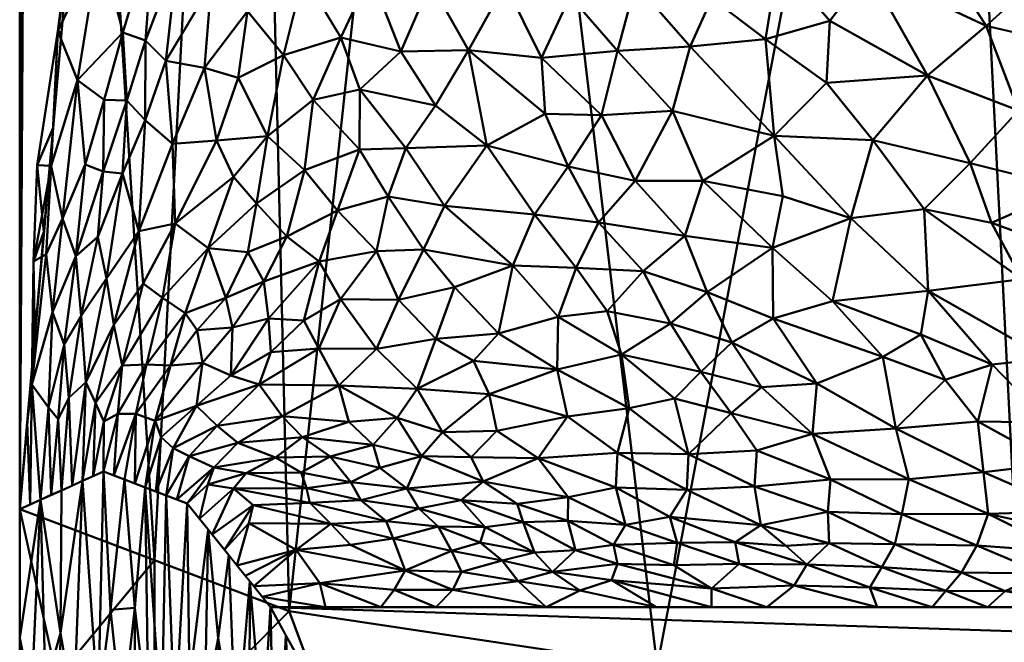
# Model space of a CAD drawing. Header units: millimetres. Extents: x -86 to 132, y -181 to 122.
# Tile 31 of 50: x 26.51 to 38.25, y -70.6 to -63.17. Entities that reach past the tile are written whole.
import ezdxf

# ---------------------------------------------------------------- set-up
doc = ezdxf.new("R2010")
doc.units = ezdxf.units.MM
doc.layers.add('A-GENM', color=13, linetype='Continuous', lineweight=30)

# ---------------------------------------------------------------- blocks, each defined once
blk = doc.blocks.new('MODEL - MODEL-3793-View 1')
at = {"layer": 'A-GENM', "lineweight": 40}
mesh = blk.add_polyface(dxfattribs=at)
corners = [(26.508, -45.307, 0.492), (26.511, -45.266, 0.092), (26.521, -45.226, -0.308), (26.538, -45.186, -0.708), (26.561, -45.144, -1.107), (26.591, -45.101, -1.506), (26.627, -45.057, -1.904), (26.67, -45.013, -2.302), (26.72, -44.97, -2.699), (29.365, -44.97, -10.875), (34.717, -44.97, -17.599), (42.091, -44.97, -22.011), (50.546, -44.97, -23.547), (59.002, -44.97, -22.011), (66.376, -44.97, -17.599), (71.728, -44.97, -10.875), (74.373, -44.97, -2.699), (74.422, -45.013, -2.302), (74.466, -45.057, -1.904), (74.502, -45.101, -1.506), (74.532, -45.144, -1.107), (74.555, -45.186, -0.708), (74.572, -45.226, -0.308), (74.582, -45.266, 0.092), (74.585, -45.307, 0.492), (74.585, -69.009, 0.492), (73.788, -59.918, -5.647), (69.595, -54.431, -14.171), (61.235, -52.434, -21.04), (50.546, -52.064, -23.547), (39.858, -52.434, -21.04), (31.498, -54.431, -14.171), (27.305, -59.918, -5.647), (26.508, -69.009, 0.492), (32.041, -44.97, -14.237), (38.404, -44.97, -19.805), (62.689, -44.97, -19.805), (69.052, -44.97, -14.237), (71.692, -57.175, -9.909), (65.415, -53.433, -17.606), (55.891, -52.249, -22.293), (45.202, -52.249, -22.293), (35.678, -53.433, -17.606), (29.401, -57.175, -9.909), (58.563, -52.341, -21.667), (42.53, -52.341, -21.667), (54.774, -44.97, -22.779), (46.319, -44.97, -22.779), (28.043, -44.97, -6.787), (73.05, -44.97, -6.787)]
mesh.append_faces([[corners[k] for k in face] for face in [(29, 46, 40), (8, 32, 7), (30, 11, 45), (49, 38, 15), (33, 4, 32), (4, 33, 3), (35, 42, 10), (46, 29, 12), (42, 35, 30), (38, 49, 26), (27, 15, 38), (23, 25, 22), (21, 25, 20)]], dxfattribs={"vtx0": -1, "vtx1": -1})
mesh.append_faces([[corners[k] for k in face] for face in [(32, 6, 7), (41, 11, 47), (32, 4, 5), (14, 27, 39), (43, 48, 9), (28, 13, 36), (30, 35, 11), (29, 47, 12), (26, 16, 17), (26, 17, 18), (11, 41, 45), (26, 18, 19), (32, 8, 48), (20, 25, 26), (9, 31, 43), (31, 9, 34), (40, 46, 13)]], dxfattribs={"vtx0": -1, "vtx2": -1})
mesh.append_faces([[corners[k] for k in face] for face in [(13, 28, 44, 40)]], dxfattribs={"vtx0": -1, "vtx3": -1})
mesh.append_faces([[corners[k] for k in face] for face in [(5, 6, 32), (34, 10, 31), (1, 2, 33), (2, 3, 33), (42, 31, 10), (43, 32, 48), (29, 41, 47), (36, 14, 39), (37, 15, 27, 14), (39, 28, 36), (19, 20, 26), (21, 22, 25), (49, 16, 26)]], dxfattribs={"vtx1": -1, "vtx2": -1})
mesh.append_faces([[corners[k] for k in face] for face in [(33, 0, 1), (23, 24, 25)]], dxfattribs={"vtx2": -1})
mesh = blk.add_polyface(dxfattribs=at)
corners = [(26.508, -45.307, 0.492), (26.508, -69.009, 0.492), (29.722, -70.228, 12.502), (38.499, -71.545, 21.294), (50.546, -72.112, 24.531), (62.594, -71.545, 21.294), (71.37, -70.228, 12.502), (74.585, -69.009, 0.492), (74.585, -45.307, 0.492), (74.571, -45.566, 1.336), (74.526, -45.826, 2.18), (74.452, -46.085, 3.021), (69.329, -51.16, 15.495), (57.746, -54.387, 23.428), (43.347, -54.387, 23.428), (31.764, -51.16, 15.495), (26.641, -46.085, 3.021), (26.567, -45.826, 2.18), (26.522, -45.566, 1.336), (44.523, -71.828, 22.913), (56.57, -71.828, 22.913), (63.537, -52.773, 19.461), (50.547, -54.387, 23.428), (37.556, -52.773, 19.462), (71.89, -48.622, 9.258), (29.203, -48.622, 9.258), (66.982, -70.886, 16.898), (34.111, -70.886, 16.898), (72.978, -69.618, 6.497), (28.115, -69.618, 6.497)]
mesh.append_faces([[corners[k] for k in face] for face in [(1, 18, 0)]], dxfattribs={"vtx0": -1})
mesh.append_faces([[corners[k] for k in face] for face in [(21, 26, 12), (3, 23, 27), (5, 13, 20), (26, 21, 5), (22, 20, 13), (20, 22, 4), (29, 16, 1), (16, 29, 25), (6, 12, 26)]], dxfattribs={"vtx0": -1, "vtx1": -1})
mesh.append_faces([[corners[k] for k in face] for face in [(24, 6, 28), (7, 10, 11), (2, 15, 25), (14, 3, 19), (3, 14, 23), (1, 17, 18), (1, 16, 17), (22, 19, 4), (19, 22, 14), (15, 2, 27), (27, 23, 15)]], dxfattribs={"vtx0": -1, "vtx2": -1})
mesh.append_faces([[corners[k] for k in face] for face in [(8, 9, 7)]], dxfattribs={"vtx1": -1})
mesh.append_faces([[corners[k] for k in face] for face in [(11, 24, 28), (9, 10, 7), (21, 13, 5), (28, 7, 11), (29, 2, 25), (24, 12, 6)]], dxfattribs={"vtx1": -1, "vtx2": -1})
mesh = blk.add_polyface(dxfattribs=at)
corners = [(39.172, -61.1, -21.456), (40.179, -60.764, -21.826), (40.195, -62.095, -22.139), (40.862, -64.959, -23.486), (39.51, -64.492, -22.789), (40.305, -64.004, -22.836), (39.999, -63.02, -22.344), (38.867, -62.494, -21.698), (41.578, -63.452, -23.03), (37.844, -64.885, -22.353), (36.684, -64.612, -21.62), (37.337, -63.84, -21.513), (40.753, -59.777, -21.895), (41.426, -60.445, -22.25), (39.039, -65.181, -23.025), (38.423, -64.256, -22.234), (37.013, -59.143, -19.888), (38.075, -60.183, -20.708), (36.757, -59.911, -19.868), (38.038, -63.247, -21.588), (39.2, -63.517, -22.215), (36.628, -62.588, -20.565), (37.506, -62.421, -21.001), (39.35, -59.943, -21.312), (39.605, -58.873, -21.276), (37.919, -61.721, -20.996), (37.345, -60.809, -20.432), (38.249, -61.061, -20.993), (38.317, -59.103, -20.654), (38.822, -61.738, -21.452), (40.084, -65.376, -23.506), (36.732, -61.587, -20.279), (41.326, -61.218, -22.353), (40.617, -58.961, -21.734)]
mesh.append_faces([[corners[k] for k in face] for face in [(0, 1, 2), (3, 4, 5), (6, 7, 2), (5, 6, 8), (9, 10, 11), (1, 12, 13), (14, 15, 4), (9, 15, 14), (16, 17, 18), (19, 20, 15), (21, 22, 19), (12, 23, 24), (25, 26, 27), (28, 24, 23), (28, 23, 17), (0, 17, 23), (26, 18, 17), (1, 0, 23), (2, 7, 29), (15, 9, 11), (19, 15, 11), (4, 15, 20), (21, 19, 11), (19, 22, 7), (5, 4, 20), (30, 4, 3), (6, 5, 20), (7, 6, 20), (8, 6, 2), (19, 7, 20), (27, 29, 25), (27, 17, 0), (31, 26, 25), (31, 25, 22), (17, 16, 28), (12, 1, 23), (2, 1, 32), (17, 27, 26), (29, 27, 0), (2, 29, 0), (25, 29, 7), (12, 24, 33), (7, 22, 25)]], dxfattribs={"vtx0": -1, "vtx1": -1, "vtx2": -1})
mesh = blk.add_polyface(dxfattribs=at)
corners = [(32.297, -62.75, -17.025), (31.861, -63.537, -16.97), (31.409, -62.733, -15.87), (31.054, -63.552, -15.856), (31.466, -64.197, -16.938), (32.733, -63.63, -18.037), (33.075, -62.893, -17.951), (30.34, -63.386, -14.543), (30.694, -62.631, -14.714), (32.65, -65.495, -19.528), (33.051, -64.926, -19.347), (33.41, -65.593, -20.311), (30.978, -62.032, -14.872), (32.388, -66.106, -20), (31.325, -65.913, -18.53), (31.573, -65.393, -18.218), (30.765, -65.932, -17.752), (30.298, -65.449, -16.329), (30.902, -65.28, -17.151), (32.078, -64.673, -18.113), (33.147, -66.134, -20.722), (31.114, -64.707, -16.883), (32.775, -64.297, -18.556), (32.106, -62.092, -16.464), (32.744, -61.925, -17.131), (33.447, -64.313, -19.206), (31.537, -61.774, -15.577), (33.617, -61.874, -18.001), (33.64, -63.546, -18.863), (30.566, -64.008, -15.398), (32.072, -61.176, -16.04), (30.561, -64.721, -16.011), (30.08, -66.057, -16.746), (30.452, -61.855, -13.926)]
mesh.append_faces([[corners[k] for k in face] for face in [(0, 1, 2), (3, 1, 4), (5, 0, 6), (3, 7, 8), (9, 10, 11), (2, 8, 12), (13, 14, 15), (16, 17, 18), (9, 19, 10), (20, 13, 9), (13, 15, 9), (19, 9, 15), (18, 21, 15), (1, 5, 22), (0, 23, 24), (9, 11, 20), (22, 5, 25), (25, 10, 22), (0, 5, 1), (26, 23, 2), (27, 6, 24), (3, 2, 1), (2, 3, 8), (4, 1, 19), (5, 6, 28), (24, 6, 0), (21, 19, 15), (4, 21, 29), (23, 30, 24), (29, 7, 3), (18, 17, 31), (21, 18, 31), (14, 18, 15), (4, 29, 3), (16, 32, 17), (29, 21, 31), (21, 4, 19), (10, 19, 22), (1, 22, 19), (18, 14, 16), (2, 23, 0), (12, 8, 33), (2, 12, 26)]], dxfattribs={"vtx0": -1, "vtx1": -1, "vtx2": -1})
mesh = blk.add_polyface(dxfattribs=at)
corners = [(28.791, -62.757, -10.69), (28.389, -62.422, -9.426), (28.878, -61.769, -10.57), (30.008, -64.131, -14.443), (29.465, -64.562, -13.599), (29.655, -63.596, -13.291), (28.25, -63.666, -9.452), (28.482, -61.544, -9.467), (29.893, -62.647, -13.244), (29.225, -63.073, -11.967), (28.712, -63.748, -10.953), (29.115, -63.865, -12.159), (29.888, -61.64, -12.788), (29.314, -62.169, -11.766), (29.443, -61.233, -11.727), (30.34, -63.386, -14.543), (30.566, -64.008, -15.398), (28.006, -64.372, -8.945), (28.01, -63.42, -8.525), (26.964, -63.309, -4.191), (27.196, -63.893, -5.399), (26.882, -64.918, -3.848), (30.452, -61.855, -13.926), (30.694, -62.631, -14.714), (27.951, -61.478, -7.902), (28.109, -62.093, -8.492), (27.463, -62.249, -6.307), (27.739, -63.326, -7.517), (27.517, -64.128, -6.86), (28.857, -64.614, -12.009), (28.33, -64.653, -10.327), (26.906, -64.463, -2.578), (27.006, -63.327, -3.345), (27.21, -61.726, -5.293), (27.105, -62.191, -4.113), (27.784, -64.139, -7.962)]
mesh.append_faces([[corners[k] for k in face] for face in [(34, 19, 32)]], dxfattribs={"vtx0": -1, "vtx1": -1})
mesh.append_faces([[corners[k] for k in face] for face in [(0, 1, 2), (3, 4, 5), (0, 6, 1), (1, 7, 2), (8, 5, 9), (10, 9, 11), (12, 13, 14), (8, 9, 13), (15, 16, 3), (14, 13, 2), (6, 17, 18), (19, 20, 21), (8, 12, 22), (12, 8, 13), (23, 8, 22), (5, 8, 15), (0, 13, 9), (13, 0, 2), (9, 10, 0), (0, 10, 6), (24, 25, 26), (27, 28, 20), (11, 29, 10), (6, 10, 30), (3, 5, 15), (25, 24, 7), (7, 1, 25), (18, 25, 1), (26, 25, 27), (33, 19, 34), (19, 26, 20), (27, 20, 26), (19, 33, 26), (9, 5, 11), (4, 11, 5), (35, 28, 27), (18, 35, 27), (35, 18, 17), (25, 18, 27), (1, 6, 18), (8, 23, 15)]], dxfattribs={"vtx0": -1, "vtx1": -1, "vtx2": -1})
mesh.append_faces([[corners[k] for k in face] for face in [(19, 31, 32)]], dxfattribs={"vtx0": -1, "vtx2": -1})
mesh = blk.add_polyface(dxfattribs=at)
corners = [(35.404, -63.405, -20.153), (34.507, -63.493, -19.551), (34.764, -62.917, -19.448), (34.656, -65.094, -20.769), (33.848, -65.094, -20.177), (34.295, -64.259, -19.867), (35.509, -64.56, -20.914), (36.684, -64.612, -21.62), (36.423, -65.541, -22.184), (35.555, -62.476, -19.827), (33.41, -65.593, -20.311), (34.442, -65.751, -21.242), (33.943, -66.173, -21.378), (33.447, -64.313, -19.206), (33.64, -63.546, -18.863), (32.733, -63.63, -18.037), (36.628, -62.588, -20.565), (35.597, -61.51, -19.499), (33.051, -64.926, -19.347), (34.524, -62.224, -18.944), (34.236, -61.45, -18.401), (35.488, -65.895, -22.026), (35.611, -65.278, -21.524), (36.171, -63.189, -20.544), (36.132, -63.926, -20.897), (33.855, -62.745, -18.614), (33.617, -61.874, -18.001), (33.075, -62.893, -17.951), (37.295, -65.434, -22.506), (36.732, -61.587, -20.279), (37.506, -62.421, -21.001), (37.337, -63.84, -21.513)]
mesh.append_faces([[corners[k] for k in face] for face in [(0, 1, 2), (3, 4, 5), (6, 7, 8), (0, 2, 9), (10, 11, 12), (11, 10, 4), (13, 5, 4), (3, 5, 6), (14, 13, 15), (16, 9, 17), (4, 10, 18), (13, 4, 18), (4, 3, 11), (13, 14, 5), (17, 19, 20), (21, 11, 3), (22, 3, 6), (14, 1, 5), (22, 8, 21), (1, 6, 5), (0, 23, 24), (25, 19, 2), (6, 1, 0), (25, 1, 14), (19, 25, 26), (27, 25, 14), (25, 27, 26), (20, 19, 26), (24, 6, 0), (7, 28, 8), (9, 23, 0), (16, 17, 29), (29, 30, 16), (3, 22, 21), (6, 8, 22), (25, 2, 1), (9, 2, 19), (17, 9, 19), (9, 16, 23), (16, 31, 23), (24, 31, 7), (31, 24, 23), (6, 24, 7)]], dxfattribs={"vtx0": -1, "vtx1": -1, "vtx2": -1})
mesh = blk.add_polyface(dxfattribs=at)
corners = [(28.361, -65.604, -11.359), (28.33, -64.653, -10.327), (28.857, -64.614, -12.009), (29.331, -65.367, -14.114), (29.465, -64.562, -13.599), (29.904, -64.969, -15.001), (30.298, -65.449, -16.329), (29.695, -65.758, -15.505), (30.008, -64.131, -14.443), (28.712, -63.748, -10.953), (26.964, -63.309, -4.191), (26.882, -64.918, -3.848), (26.715, -64.909, -2.672), (27.517, -64.128, -6.86), (27.503, -64.984, -7.113), (27.29, -64.901, -6.052), (30.08, -66.057, -16.746), (27.542, -66.259, -8.18), (27.441, -65.762, -7.203), (27.734, -65.009, -8.195), (28.755, -65.896, -13.154), (29.229, -65.946, -14.641), (27.784, -64.139, -7.962), (28.006, -64.372, -8.945), (27.928, -65.697, -9.639), (27.176, -65.992, -5.766), (27.017, -65.545, -4.73), (29.058, -65.048, -13.008), (27.98, -66.318, -10.671), (29.115, -63.865, -12.159), (26.673, -66.057, -2.369), (26.797, -65.705, -1.739), (30.561, -64.721, -16.011), (30.566, -64.008, -15.398), (27.196, -63.893, -5.399), (26.906, -64.463, -2.578), (26.825, -65.97, -3.533), (28.25, -63.666, -9.452)]
mesh.append_faces([[corners[k] for k in face] for face in [(0, 1, 2), (3, 4, 5), (5, 6, 7), (5, 4, 8), (9, 2, 1), (10, 11, 12), (13, 14, 15), (6, 16, 7), (17, 18, 19), (20, 3, 21), (22, 23, 19), (0, 24, 1), (19, 24, 17), (25, 26, 15), (14, 22, 19), (27, 4, 3), (2, 27, 0), (0, 28, 24), (14, 25, 15), (29, 4, 2), (30, 31, 12), (23, 24, 19), (5, 8, 32), (6, 5, 32), (3, 5, 7), (4, 27, 2), (32, 8, 33), (34, 15, 26), (14, 19, 18), (34, 26, 11), (11, 26, 36), (10, 12, 35), (30, 12, 11), (25, 14, 18), (14, 13, 22), (34, 13, 15), (37, 1, 23), (24, 23, 1), (11, 36, 30), (3, 20, 27), (0, 27, 20), (7, 21, 3)]], dxfattribs={"vtx0": -1, "vtx1": -1, "vtx2": -1})
mesh.append_faces([[corners[k] for k in face] for face in [(31, 35, 12)]], dxfattribs={"vtx1": -1, "vtx2": -1})
mesh = blk.add_polyface(dxfattribs=at)
corners = [(39.651, -66.084, -23.908), (39.93, -66.902, -24.776), (39.119, -66.83, -24.482), (39.51, -64.492, -22.789), (40.084, -65.376, -23.506), (39.039, -65.181, -23.025), (39.379, -67.862, -25.944), (40.122, -68.106, -26.499), (39.68, -68.318, -26.845), (37.935, -67.964, -25.811), (38.778, -67.977, -26.023), (38.855, -68.469, -27.06), (40.404, -68.514, -27.363), (36.803, -67.195, -24.206), (37.547, -67.468, -24.861), (36.957, -68.05, -25.733), (37.113, -68.653, -27.243), (38.006, -68.567, -27.168), (38.462, -66.269, -23.695), (38.764, -67.213, -24.846), (36.423, -65.541, -22.184), (37.295, -65.434, -22.506), (37.345, -66.408, -23.429), (36.684, -64.612, -21.62), (37.844, -64.885, -22.353), (40.379, -67.529, -25.64), (39.536, -67.432, -25.331), (38.109, -67.287, -24.762), (38.868, -65.875, -23.481), (40.465, -66, -24.071), (40.708, -66.606, -24.661), (38.099, -65.596, -22.972), (37.256, -66.926, -24.003)]
mesh.append_faces([[corners[k] for k in face] for face in [(0, 1, 2), (3, 4, 5), (6, 7, 8), (9, 10, 11), (12, 8, 7), (0, 5, 4), (13, 14, 15), (16, 15, 17), (8, 10, 6), (18, 2, 19), (20, 21, 22), (23, 24, 21), (1, 25, 26), (11, 17, 9), (9, 17, 15), (11, 10, 8), (27, 9, 14), (5, 0, 28), (4, 29, 0), (1, 0, 30), (31, 28, 18), (2, 1, 26), (24, 31, 21), (18, 19, 22), (18, 22, 21), (27, 14, 32), (15, 14, 9), (9, 27, 10), (10, 27, 19), (19, 2, 26), (2, 18, 28), (19, 26, 6), (19, 27, 22), (19, 6, 10), (26, 25, 7), (7, 6, 26), (5, 31, 24), (18, 21, 31), (5, 28, 31), (2, 28, 0), (32, 14, 13), (27, 32, 22), (0, 29, 30)]], dxfattribs={"vtx0": -1, "vtx1": -1, "vtx2": -1})
mesh = blk.add_polyface(dxfattribs=at)
corners = [(28.019, -67.286, -12.858), (28.481, -66.672, -13.548), (28.306, -67.298, -14.399), (27.98, -66.318, -10.671), (28.361, -65.604, -11.359), (28.212, -66.489, -12.053), (26.897, -66.662, -4.023), (27.176, -65.992, -5.766), (27.037, -67.045, -5.131), (28.616, -67.776, -17.514), (28.122, -67.955, -15.781), (28.69, -67.266, -15.867), (27.63, -66.812, -9.429), (27.728, -67.298, -11.008), (27.892, -67.874, -13.777), (28.624, -66.875, -14.555), (27.542, -66.259, -8.18), (27.298, -67.494, -7.741), (27.094, -67.681, -5.925), (26.968, -67.938, -4.733), (28.755, -65.896, -13.154), (26.852, -67.799, -3.54), (26.653, -67.525, -1.864), (27.928, -65.697, -9.639), (28.967, -66.489, -14.848), (27.512, -67.965, -10.513), (27.413, -67.743, -9.178), (27.241, -66.706, -6.547), (27.441, -65.762, -7.203), (27.68, -67.874, -11.96), (26.673, -66.057, -2.369), (26.825, -65.97, -3.533), (27.017, -65.545, -4.73), (26.688, -66.947, -0.9), (26.797, -65.705, -1.739), (29.028, -67.417, -17.409), (29.046, -66.845, -15.854), (26.598, -67.978, -0.204)]
mesh.append_faces([[corners[k] for k in face] for face in [(0, 1, 2), (3, 4, 5), (6, 7, 8), (9, 10, 11), (12, 3, 13), (5, 1, 0), (2, 14, 0), (2, 1, 15), (16, 12, 17), (18, 19, 8), (5, 4, 20), (6, 21, 22), (16, 23, 12), (1, 20, 24), (5, 0, 13), (25, 26, 13), (26, 17, 12), (16, 27, 28), (27, 16, 17), (20, 1, 5), (15, 11, 2), (11, 10, 2), (13, 0, 29), (14, 29, 0), (22, 30, 31), (13, 26, 12), (13, 3, 5), (23, 3, 12), (7, 28, 27), (8, 7, 27), (32, 7, 6), (18, 8, 27), (27, 17, 18), (19, 21, 8), (8, 21, 6), (22, 33, 30), (31, 32, 6), (22, 31, 6), (9, 11, 35), (15, 36, 11), (1, 24, 15)]], dxfattribs={"vtx0": -1, "vtx1": -1, "vtx2": -1})
mesh.append_faces([[corners[k] for k in face] for face in [(30, 33, 34)]], dxfattribs={"vtx0": -1, "vtx2": -1})
mesh.append_faces([[corners[k] for k in face] for face in [(37, 33, 22)]], dxfattribs={"vtx1": -1, "vtx2": -1})
mesh = blk.add_polyface(dxfattribs=at)
corners = [(33.943, -66.173, -21.378), (33.147, -66.134, -20.722), (33.41, -65.593, -20.311), (36.202, -66.531, -23.087), (36.803, -67.195, -24.206), (35.496, -66.735, -23.011), (34.709, -66.424, -22.183), (35.004, -67.023, -23.174), (34.269, -66.797, -22.427), (35.488, -65.895, -22.026), (35.963, -68.112, -25.576), (36.181, -68.657, -27.061), (35.299, -68.309, -25.838), (37.113, -68.653, -27.243), (34.466, -68.781, -27.001), (33.64, -68.338, -25.248), (34.484, -68.356, -25.669), (33.618, -68.753, -26.607), (36.018, -67.511, -24.411), (35.357, -67.557, -24.225), (36.957, -68.05, -25.733), (34.996, -67.867, -24.682), (34.632, -67.371, -23.553), (35.272, -68.739, -27.095), (33.777, -67.807, -23.962), (34.317, -67.689, -23.997), (33.686, -67.164, -22.648), (33.044, -67.906, -23.758), (33.516, -66.649, -21.71), (34.442, -65.751, -21.242), (36.423, -65.541, -22.184), (37.345, -66.408, -23.429), (37.256, -66.926, -24.003)]
mesh.append_faces([[corners[k] for k in face] for face in [(0, 1, 2), (3, 4, 5), (6, 7, 8), (6, 9, 5), (10, 11, 12), (10, 13, 11), (14, 15, 16), (15, 14, 17), (7, 18, 19), (20, 13, 10), (20, 10, 18), (21, 22, 19), (12, 11, 23), (20, 18, 4), (5, 9, 3), (23, 16, 12), (15, 24, 16), (24, 25, 16), (22, 25, 26), (27, 24, 15), (25, 22, 21), (6, 8, 0), (0, 8, 28), (7, 19, 22), (4, 18, 5), (6, 0, 29), (30, 31, 3), (9, 6, 29), (7, 6, 5), (22, 26, 8), (18, 7, 5), (8, 7, 22), (18, 10, 19), (21, 10, 12), (10, 21, 19), (21, 12, 16), (16, 25, 21), (26, 25, 24), (30, 3, 9), (32, 3, 31), (0, 28, 1), (8, 26, 28), (3, 32, 4)]], dxfattribs={"vtx0": -1, "vtx1": -1, "vtx2": -1})
mesh = blk.add_polyface(dxfattribs=at)
corners = [(30.074, -67.095, -18.715), (29.896, -66.762, -17.653), (30.335, -66.507, -17.952), (30.211, -68.383, -23.232), (30.722, -68.242, -23.015), (30.803, -68.519, -24.268), (29.503, -67.137, -17.729), (29.366, -67.525, -18.586), (29.028, -67.417, -17.409), (29.046, -66.845, -15.854), (29.476, -66.737, -16.713), (30.762, -67.097, -19.758), (29.64, -67.901, -20.467), (30.315, -67.537, -20.228), (29.882, -68.153, -21.851), (29.11, -68.22, -21.151), (31.3, -68.378, -23.977), (31.25, -67.575, -21.453), (31.011, -67.919, -22.157), (28.864, -68.015, -19.473), (30.765, -65.932, -17.752), (31.026, -66.514, -19.018), (29.421, -66.297, -15.718), (28.967, -66.489, -14.848), (30.08, -66.057, -16.746), (30.434, -67.968, -21.73), (28.616, -67.776, -17.514), (29.558, -68.392, -22.756), (28.822, -68.515, -22.459), (29.695, -65.758, -15.505), (29.229, -65.946, -14.641), (28.69, -67.266, -15.867), (28.755, -65.896, -13.154), (28.624, -66.875, -14.555)]
mesh.append_faces([[corners[k] for k in face] for face in [(0, 1, 2), (3, 4, 5), (6, 7, 8), (8, 9, 10), (11, 0, 2), (12, 7, 13), (8, 10, 6), (14, 15, 12), (4, 16, 5), (13, 17, 18), (12, 15, 19), (2, 20, 21), (10, 9, 22), (21, 11, 2), (13, 0, 11), (7, 0, 13), (22, 9, 23), (10, 22, 24), (17, 13, 11), (12, 13, 25), (25, 4, 14), (12, 19, 7), (7, 19, 26), (1, 6, 10), (27, 28, 15), (29, 22, 30), (24, 20, 2), (24, 2, 1), (14, 3, 27), (3, 14, 4), (15, 14, 27), (12, 25, 14), (18, 4, 25), (13, 18, 25), (6, 0, 7), (24, 1, 10), (0, 6, 1), (7, 26, 8), (8, 31, 9), (30, 22, 23), (24, 22, 29), (32, 30, 23), (33, 23, 9)]], dxfattribs={"vtx0": -1, "vtx1": -1, "vtx2": -1})
mesh = blk.add_polyface(dxfattribs=at)
corners = [(32.388, -66.106, -20), (32.22, -66.917, -21.072), (31.693, -66.364, -19.622), (30.765, -65.932, -17.752), (31.325, -65.913, -18.53), (31.026, -66.514, -19.018), (33.64, -68.338, -25.248), (33.618, -68.753, -26.607), (32.694, -68.4, -24.941), (31.893, -68.388, -24.41), (32.037, -68.681, -25.636), (31.3, -68.378, -23.977), (32.93, -66.716, -21.362), (33.147, -66.134, -20.722), (33.516, -66.649, -21.71), (33.686, -67.164, -22.648), (33.777, -67.807, -23.962), (32.92, -67.344, -22.447), (32.199, -68.076, -23.626), (31.552, -68.093, -23.177), (32.107, -67.637, -22.422), (33.048, -68.867, -26.844), (33.044, -67.906, -23.758), (31.473, -66.979, -20.406), (31.92, -67.242, -21.393), (31.25, -67.575, -21.453), (30.762, -67.097, -19.758), (31.011, -67.919, -22.157), (31.127, -68.763, -25.641), (30.803, -68.519, -24.268), (31.773, -68.903, -26.565), (32.442, -68.946, -26.987), (30.722, -68.242, -23.015)]
mesh.append_faces([[corners[k] for k in face] for face in [(0, 1, 2), (3, 4, 5), (6, 7, 8), (9, 10, 11), (12, 13, 14), (12, 1, 0), (2, 4, 0), (15, 16, 17), (18, 19, 20), (21, 8, 7), (18, 22, 8), (23, 1, 24), (22, 18, 20), (12, 15, 17), (1, 12, 17), (13, 12, 0), (24, 17, 20), (1, 23, 2), (17, 16, 22), (20, 19, 25), (5, 2, 23), (26, 5, 23), (25, 26, 23), (25, 23, 24), (27, 25, 19), (14, 15, 12), (8, 22, 6), (20, 17, 22), (11, 28, 29), (30, 28, 10), (10, 31, 30), (10, 8, 21), (21, 31, 10), (32, 27, 11), (9, 11, 19), (28, 11, 10), (18, 9, 19), (8, 10, 9), (9, 18, 8), (17, 24, 1), (25, 24, 20), (5, 4, 2), (27, 19, 11)]], dxfattribs={"vtx0": -1, "vtx1": -1, "vtx2": -1})
mesh = blk.add_polyface(dxfattribs=at)
corners = [(28.822, -68.515, -22.459), (28.753, -68.714, -23.613), (28.506, -68.942, -22.58), (28.616, -67.776, -17.514), (28.195, -68.151, -17.155), (28.122, -67.955, -15.781), (28.339, -68.283, -18.778), (28.864, -68.015, -19.473), (28.528, -68.378, -20.392), (28.381, -68.895, -21.138), (28.256, -68.847, -19.695), (27.892, -67.874, -13.777), (27.631, -68.61, -12.485), (27.68, -67.874, -11.96), (27.512, -67.965, -10.513), (27.506, -68.562, -11.043), (27.382, -68.618, -9.601), (27.881, -68.705, -15.369), (27.756, -68.657, -13.927), (28.131, -68.8, -18.253), (28.802, -69.311, -26.005), (28.654, -69.127, -24.292), (29.057, -68.762, -25.033), (29.11, -68.22, -21.151), (26.632, -68.953, -0.95), (26.598, -67.978, -0.204), (26.653, -67.525, -1.864), (26.882, -68.841, -3.834), (26.968, -67.938, -4.733), (27.007, -68.786, -5.275), (27.132, -68.73, -6.717), (27.094, -67.681, -5.925), (28.306, -67.298, -14.399), (27.413, -67.743, -9.178), (27.257, -68.674, -8.159), (27.298, -67.494, -7.741), (27.728, -67.298, -11.008), (28.006, -68.752, -16.811), (26.852, -67.799, -3.54), (26.757, -68.897, -2.392), (26.508, -69.009, 0.492)]
mesh.append_faces([[corners[k] for k in face] for face in [(25, 24, 40)]], dxfattribs={"vtx0": -1})
mesh.append_faces([[corners[k] for k in face] for face in [(27, 28, 29), (2, 1, 21)]], dxfattribs={"vtx0": -1, "vtx1": -1})
mesh.append_faces([[corners[k] for k in face] for face in [(0, 1, 2), (3, 4, 5), (6, 7, 8), (11, 12, 13), (19, 4, 6), (8, 0, 9), (6, 8, 10), (7, 23, 8), (0, 8, 23), (3, 7, 6), (24, 25, 26), (17, 11, 5), (5, 11, 32), (14, 13, 15), (35, 33, 34), (33, 14, 16), (13, 14, 36), (1, 22, 21), (31, 35, 30), (26, 38, 39), (29, 28, 31), (38, 28, 27), (6, 4, 3), (37, 5, 4)]], dxfattribs={"vtx0": -1, "vtx1": -1, "vtx2": -1})
mesh.append_faces([[corners[k] for k in face] for face in [(8, 9, 10), (14, 15, 16), (11, 17, 18), (0, 2, 9), (6, 10, 19), (13, 12, 15), (11, 18, 12), (33, 16, 34), (4, 19, 37), (38, 27, 39), (26, 39, 24), (5, 37, 17), (35, 34, 30)]], dxfattribs={"vtx0": -1, "vtx2": -1})
mesh.append_faces([[corners[k] for k in face] for face in [(20, 21, 22), (30, 29, 31)]], dxfattribs={"vtx1": -1, "vtx2": -1})
mesh = blk.add_polyface(dxfattribs=at)
corners = [(38.059, -69.065, -28.671), (37.113, -68.653, -27.243), (38.006, -68.567, -27.168), (39.363, -69.999, -32.884), (40.023, -70.179, -34.057), (39.365, -70.179, -34.057), (40.404, -68.514, -27.363), (39.986, -68.682, -27.72), (39.68, -68.318, -26.845), (39.075, -69.033, -28.653), (38.855, -68.469, -27.06), (40.119, -68.986, -28.579), (40.118, -69.431, -30.136), (40.841, -69.086, -28.924), (37.03, -69.07, -28.571), (39.525, -69.813, -31.858), (40.138, -70.021, -33.021), (40.604, -69.701, -31.311), (39.79, -69.623, -30.946), (37.923, -69.442, -30.102), (37.743, -69.765, -31.591), (36.946, -69.426, -29.97), (38.717, -69.779, -31.677), (37.556, -69.984, -32.791), (36.792, -69.7, -31.233), (39.32, -69.348, -29.788), (38.97, -69.517, -30.464), (38.264, -69.987, -32.812), (38.05, -70.179, -34.057), (36.65, -69.944, -32.543), (37.392, -70.179, -34.057), (38.707, -70.179, -34.057), (40.352, -69.858, -32.097), (40.8, -70.037, -33.114), (40.681, -70.179, -34.057)]
mesh.append_faces([[corners[k] for k in face] for face in [(0, 1, 2), (6, 7, 8), (9, 10, 11), (12, 9, 11), (9, 0, 2), (13, 11, 7), (1, 0, 14), (3, 15, 16), (17, 18, 12), (19, 20, 21), (20, 19, 22), (23, 24, 20), (12, 18, 25), (25, 0, 9), (19, 0, 26), (19, 21, 14), (24, 21, 20), (0, 19, 14), (19, 26, 22), (16, 4, 3), (27, 28, 23), (29, 23, 30), (23, 20, 27), (10, 8, 7), (9, 2, 10), (20, 22, 27), (3, 27, 22), (27, 3, 5), (3, 22, 15), (22, 26, 15), (18, 15, 26), (15, 32, 16), (33, 16, 32), (18, 17, 32), (15, 18, 32), (18, 26, 25), (0, 25, 26), (12, 25, 9), (10, 7, 11)]], dxfattribs={"vtx0": -1, "vtx1": -1, "vtx2": -1})
mesh.append_faces([[corners[k] for k in face] for face in [(3, 4, 5)]], dxfattribs={"vtx0": -1, "vtx2": -1})
mesh.append_faces([[corners[k] for k in face] for face in [(27, 5, 31, 28)]], dxfattribs={"vtx0": -1, "vtx3": -1})
mesh.append_faces([[corners[k] for k in face] for face in [(34, 4, 16), (28, 30, 23)]], dxfattribs={"vtx1": -1, "vtx2": -1})
mesh = blk.add_polyface(dxfattribs=at)
corners = [(29.211, -68.579, -23.739), (29.929, -68.758, -25.487), (29.057, -68.762, -25.033), (30.458, -68.69, -25.04), (30.211, -68.383, -23.232), (30.803, -68.519, -24.268), (30.578, -68.901, -26.412), (29.866, -68.574, -24.114), (31.127, -68.763, -25.641), (31.269, -69.002, -27.01), (30.157, -70.179, -34.057), (29.399, -70.054, -32.9), (30.086, -69.894, -32.516), (29.099, -69.68, -29.43), (29.239, -69.175, -28.588), (29.806, -69.495, -30.703), (28.753, -68.714, -23.613), (28.822, -68.515, -22.459), (29.299, -69.929, -31.744), (29.199, -69.805, -30.587), (30.455, -69.434, -30.098), (30.218, -69.183, -28.714), (30.962, -69.361, -29.328), (30.88, -69.152, -28.028), (29.97, -68.934, -26.954), (28.802, -69.311, -26.005), (29.292, -68.962, -27.187), (28.95, -69.496, -27.717), (29.558, -68.392, -22.756), (31.104, -69.741, -31.449), (30.974, -69.972, -32.767), (30.815, -70.179, -34.057), (29.499, -70.179, -34.057)]
mesh.append_faces([[corners[k] for k in face] for face in [(11, 10, 32)]], dxfattribs={"vtx0": -1})
mesh.append_faces([[corners[k] for k in face] for face in [(27, 14, 13)]], dxfattribs={"vtx0": -1, "vtx1": -1})
mesh.append_faces([[corners[k] for k in face] for face in [(0, 1, 2), (3, 4, 5), (1, 3, 6), (7, 3, 1), (8, 9, 6), (7, 1, 0), (10, 11, 12), (13, 14, 15), (0, 16, 17), (20, 21, 22), (21, 23, 22), (21, 24, 23), (25, 2, 26), (14, 27, 26), (17, 28, 0), (6, 24, 1), (24, 2, 1), (29, 12, 15), (0, 28, 7), (4, 7, 28), (7, 4, 3), (8, 3, 5), (3, 8, 6), (23, 6, 9), (24, 26, 2), (23, 24, 6), (21, 26, 24), (2, 16, 0), (21, 20, 15), (22, 29, 20), (29, 15, 20), (26, 21, 14), (15, 14, 21), (29, 30, 12), (31, 12, 30), (18, 15, 12)]], dxfattribs={"vtx0": -1, "vtx1": -1, "vtx2": -1})
mesh.append_faces([[corners[k] for k in face] for face in [(15, 18, 19), (12, 31, 10)]], dxfattribs={"vtx0": -1, "vtx2": -1})
mesh.append_faces([[corners[k] for k in face] for face in [(27, 25, 26), (19, 13, 15), (11, 18, 12)]], dxfattribs={"vtx1": -1, "vtx2": -1})
mesh = blk.add_polyface(dxfattribs=at)
corners = [(33.618, -68.753, -26.607), (34.261, -69.103, -28.192), (33.734, -69.198, -28.5), (33.567, -69.855, -31.979), (33.64, -69.66, -30.859), (34.758, -69.955, -32.574), (36.946, -69.426, -29.97), (36.792, -69.7, -31.233), (36.164, -69.416, -29.858), (35.895, -69.671, -31.03), (36.65, -69.944, -32.543), (35.747, -69.919, -32.375), (35.272, -68.739, -27.095), (36.146, -69.04, -28.331), (35.348, -69.201, -28.822), (36.181, -68.657, -27.061), (37.113, -68.653, -27.243), (37.03, -69.07, -28.571), (34.466, -68.781, -27.001), (35.043, -69.402, -29.648), (35.089, -69.66, -30.909), (34.484, -68.356, -25.669), (34.352, -69.413, -29.611), (34.761, -70.179, -34.057), (34.103, -70.179, -34.057), (35.419, -70.179, -34.057), (35.646, -69.449, -29.945), (36.734, -70.179, -34.057), (36.076, -70.179, -34.057), (37.556, -69.984, -32.791), (34.312, -69.679, -30.971), (33.592, -69.435, -29.642), (37.392, -70.179, -34.057), (33.188, -69.978, -32.722)]
mesh.append_faces([[corners[k] for k in face] for face in [(0, 1, 2), (3, 4, 5), (6, 7, 8), (9, 10, 11), (10, 9, 7), (12, 13, 14), (12, 15, 13), (15, 16, 17), (13, 15, 17), (6, 13, 17), (14, 1, 18), (8, 13, 6), (19, 9, 20), (18, 21, 12), (14, 18, 12), (18, 1, 0), (22, 2, 1), (11, 20, 9), (9, 19, 26), (10, 27, 11), (11, 5, 20), (7, 29, 10), (25, 5, 11), (5, 30, 20), (30, 22, 20), (20, 22, 19), (22, 30, 31), (19, 1, 14), (4, 31, 30), (1, 19, 22), (14, 8, 26), (9, 8, 7), (13, 8, 14), (31, 2, 22), (5, 4, 30), (23, 3, 5), (24, 33, 3), (14, 26, 19), (8, 9, 26)]], dxfattribs={"vtx0": -1, "vtx1": -1, "vtx2": -1})
mesh.append_faces([[corners[k] for k in face] for face in [(3, 23, 24), (5, 25, 23), (10, 32, 27)]], dxfattribs={"vtx0": -1, "vtx2": -1})
mesh.append_faces([[corners[k] for k in face] for face in [(11, 27, 28, 25)]], dxfattribs={"vtx0": -1, "vtx3": -1})
mesh = blk.add_polyface(dxfattribs=at)
corners = [(27.592, -70.211, -12.032), (27.879, -70.188, -15.347), (27.73, -71.521, -13.622), (27.581, -74.258, -11.903), (27.442, -71.352, -10.297), (28.006, -68.752, -16.811), (27.756, -68.657, -13.927), (28.876, -70.55, -26.859), (28.717, -71.373, -25.017), (28.754, -69.251, -25.449), (29.246, -72.634, -31.129), (29.091, -71.825, -29.347), (29.251, -69.869, -31.188), (28.933, -72.245, -27.515), (29.086, -73.468, -29.283), (29.403, -71.688, -32.949), (29.402, -73.25, -32.93), (27.293, -74.14, -8.578), (27.154, -71.408, -6.97), (26.733, -72.478, -2.111), (26.814, -71.119, -3.047), (26.969, -72.221, -4.837), (26.757, -68.897, -2.392), (26.508, -70.544, 0.492), (26.508, -69.009, 0.492), (29.87, -70.852, -38.334), (29.845, -73.479, -38.045), (29.684, -70.515, -36.196), (27.506, -68.562, -11.043), (28.667, -73.365, -24.44), (28.512, -72.887, -22.652), (28.532, -71.066, -22.887), (30.001, -72.726, -39.853), (30.055, -71.189, -40.472), (30.24, -71.526, -42.61), (29.558, -73.004, -34.741), (28.044, -71.567, -17.252), (27.257, -68.674, -8.159), (26.993, -70.49, -5.12), (27.007, -68.786, -5.275), (28.358, -71.602, -20.876), (28.505, -68.942, -22.58), (28.278, -73.009, -19.951), (28.201, -71.613, -19.065), (26.508, -72.08, 0.492), (26.648, -71.244, -1.131), (27.888, -72.562, -15.451), (29.002, -69.56, -28.318), (28.256, -68.847, -19.695), (29.499, -70.179, -34.057), (27.11, -74.079, -6.462), (30.424, -71.922, -44.738), (30.233, -74.068, -42.532), (28.826, -73.43, -26.28)]
mesh.append_faces([[corners[k] for k in face] for face in [(22, 23, 24)]], dxfattribs={"vtx0": -1})
mesh.append_faces([[corners[k] for k in face] for face in [(5, 1, 6), (25, 26, 27), (33, 32, 25), (37, 38, 39), (28, 4, 37), (9, 31, 41), (41, 40, 48), (6, 0, 28), (12, 11, 47), (51, 52, 34), (23, 45, 44)]], dxfattribs={"vtx0": -1, "vtx1": -1})
mesh.append_faces([[corners[k] for k in face] for face in [(0, 1, 2), (3, 4, 2), (7, 8, 9), (10, 11, 12), (13, 11, 14), (10, 14, 11), (15, 16, 10), (17, 18, 4), (19, 20, 21), (4, 28, 0), (8, 7, 13), (29, 30, 31), (7, 11, 13), (16, 15, 35), (5, 36, 1), (40, 41, 31), (42, 36, 43), (44, 45, 19), (30, 40, 31), (31, 8, 29), (38, 21, 20), (38, 18, 21), (46, 2, 1), (30, 42, 40), (43, 48, 40), (37, 4, 18), (43, 40, 42), (46, 1, 36), (6, 1, 0), (21, 18, 50), (22, 38, 20), (22, 20, 45), (22, 45, 23), (11, 7, 47), (12, 15, 10), (25, 32, 26), (49, 35, 15), (26, 35, 27), (38, 37, 18), (13, 53, 8), (8, 31, 9), (5, 43, 36), (2, 4, 0), (19, 45, 20)]], dxfattribs={"vtx0": -1, "vtx1": -1, "vtx2": -1})
mesh.append_faces([[corners[k] for k in face] for face in [(32, 33, 34), (38, 22, 39), (7, 9, 47), (35, 49, 27), (43, 5, 48)]], dxfattribs={"vtx0": -1, "vtx2": -1})
mesh.append_faces([[corners[k] for k in face] for face in [(12, 49, 15)]], dxfattribs={"vtx1": -1, "vtx2": -1})
mesh = blk.add_polyface(dxfattribs=at)
corners = [(33.592, -69.435, -29.642), (33.047, -69.149, -28.123), (33.734, -69.198, -28.5), (31.104, -69.741, -31.449), (31.674, -69.97, -32.685), (30.974, -69.972, -32.767), (31.773, -68.903, -26.565), (32.061, -69.224, -28.344), (31.269, -69.002, -27.01), (33.048, -68.867, -26.844), (32.442, -68.946, -26.987), (31.127, -68.763, -25.641), (31.999, -69.409, -29.38), (31.498, -69.218, -28.293), (31.778, -69.759, -31.392), (32.452, -69.867, -32.029), (32.263, -69.624, -30.6), (32.648, -69.525, -30.067), (32.863, -69.757, -31.397), (31.472, -70.179, -34.057), (33.139, -69.497, -29.94), (33.64, -69.66, -30.859), (33.188, -69.978, -32.722), (33.567, -69.855, -31.979), (33.446, -70.179, -34.057), (32.788, -70.179, -34.057), (34.103, -70.179, -34.057), (32.13, -70.179, -34.057), (32.512, -69.163, -28.085), (30.88, -69.152, -28.028), (30.962, -69.361, -29.328), (33.618, -68.753, -26.607), (31.657, -69.508, -29.965), (30.815, -70.179, -34.057)]
mesh.append_faces([[corners[k] for k in face] for face in [(0, 1, 2), (3, 4, 5), (6, 7, 8), (9, 1, 10), (8, 11, 6), (12, 13, 7), (14, 15, 4), (16, 17, 18), (19, 5, 4), (18, 17, 20), (0, 21, 20), (22, 18, 23), (22, 15, 18), (20, 28, 1), (2, 1, 9), (13, 8, 7), (29, 13, 30), (28, 17, 7), (6, 10, 28), (17, 16, 12), (28, 10, 1), (2, 9, 31), (32, 3, 30), (1, 0, 20), (6, 28, 7), (21, 23, 18), (18, 20, 21), (28, 20, 17), (14, 4, 3), (4, 15, 25), (3, 32, 14), (16, 14, 32), (15, 14, 16), (15, 16, 18), (12, 16, 32), (32, 30, 13), (17, 12, 7), (32, 13, 12), (8, 13, 29), (22, 25, 15)]], dxfattribs={"vtx0": -1, "vtx1": -1, "vtx2": -1})
mesh.append_faces([[corners[k] for k in face] for face in [(24, 25, 22, 26), (27, 19, 4, 25), (19, 33, 5)]], dxfattribs={"vtx1": -1, "vtx2": -1})
mesh = blk.add_polyface(dxfattribs=at)
corners = [(50.546, -74.373, 24.531), (50.546, -72.112, 24.531), (38.499, -71.545, 21.294), (29.722, -70.228, 12.502), (26.508, -69.009, 0.492), (26.508, -73.954, 0.492), (29.729, -74.003, 12.512), (38.527, -74.242, 21.31), (26.508, -72.122, 0.492), (28.099, -73.978, 6.433), (28.115, -71.845, 9.134), (33.27, -72.492, 17.207), (50.546, -73.132, 24.531), (44.577, -71.831, 22.927), (41.356, -73.069, 22.705), (44.537, -74.308, 22.921), (28.234, -73.06, 9.437), (30.577, -72.893, 13.875), (34.128, -74.123, 16.911), (26.989, -72.312, 5.278), (28.115, -69.618, 6.497), (26.508, -70.565, 0.492), (30.243, -71.627, 13.361), (26.952, -71.024, 5.092), (34.111, -70.886, 16.898), (36.96, -72.362, 20.323), (36.574, -73.289, 20.053), (45.65, -72.841, 24.027), (50.546, -73.863, 24.531), (45.28, -73.616, 23.947)]
mesh.append_faces([[corners[k] for k in face] for face in [(6, 16, 9), (7, 26, 18), (4, 23, 20), (24, 25, 2), (3, 22, 24), (1, 27, 12), (0, 29, 15), (12, 29, 28)]], dxfattribs={"vtx0": -1, "vtx1": -1})
mesh.append_faces([[corners[k] for k in face] for face in [(14, 29, 27), (19, 23, 8), (13, 14, 27), (22, 10, 17), (10, 16, 17), (22, 11, 24), (16, 19, 9), (25, 14, 2), (17, 18, 11), (14, 25, 26), (29, 12, 27), (17, 16, 6), (19, 16, 10), (17, 11, 22), (19, 10, 23), (25, 24, 11), (3, 10, 22), (10, 20, 23), (26, 25, 11), (18, 26, 11), (14, 26, 7), (29, 14, 15)]], dxfattribs={"vtx0": -1, "vtx1": -1, "vtx2": -1})
mesh.append_faces([[corners[k] for k in face] for face in [(10, 3, 20), (14, 7, 15), (17, 6, 18), (19, 8, 5)]], dxfattribs={"vtx0": -1, "vtx2": -1})
mesh.append_faces([[corners[k] for k in face] for face in [(13, 2, 14), (5, 9, 19), (1, 13, 27), (21, 8, 23, 4), (0, 28, 29)]], dxfattribs={"vtx1": -1, "vtx2": -1})
mesh = blk.add_polyface(dxfattribs=at)
corners = [(71.594, -70.179, -34.057), (70.857, -71.517, -42.557), (70.125, -73.09, -51.017), (69.396, -74.867, -59.437), (68.671, -76.852, -67.81), (67.95, -79.05, -76.136), (66.249, -81.424, -84.275), (59.204, -82.927, -89.051), (50.546, -82.966, -89.173), (41.864, -82.926, -89.047), (34.954, -81.48, -84.458), (33.165, -79.12, -76.39), (32.44, -76.904, -68.019), (31.711, -74.902, -59.594), (30.977, -73.111, -51.122), (30.24, -71.526, -42.61), (29.499, -70.179, -34.057)]
mesh.append_faces([[corners[k] for k in face] for face in [(10, 8, 9)]], dxfattribs={"vtx0": -1})
mesh.append_faces([[corners[k] for k in face] for face in [(15, 2, 14), (12, 5, 11)]], dxfattribs={"vtx0": -1, "vtx1": -1})
mesh.append_faces([[corners[k] for k in face] for face in [(8, 10, 6)]], dxfattribs={"vtx0": -1, "vtx1": -1, "vtx2": -1})
mesh.append_faces([[corners[k] for k in face] for face in [(12, 4, 5), (4, 12, 13)]], dxfattribs={"vtx0": -1, "vtx2": -1})
mesh.append_faces([[corners[k] for k in face] for face in [(0, 1, 16), (7, 8, 6)]], dxfattribs={"vtx1": -1})
mesh.append_faces([[corners[k] for k in face] for face in [(2, 3, 14), (1, 2, 15), (15, 16, 1), (13, 14, 3), (3, 4, 13), (5, 6, 11), (10, 11, 6)]], dxfattribs={"vtx1": -1, "vtx2": -1})

msp = doc.modelspace()

# ---------------------------------------------------------------- block references
at = {"layer": 'A-GENM', "lineweight": 40}
msp.add_blockref('MODEL - MODEL-3793-View 1', (0, 0), dxfattribs=at)

doc.saveas('drawing.dxf')
